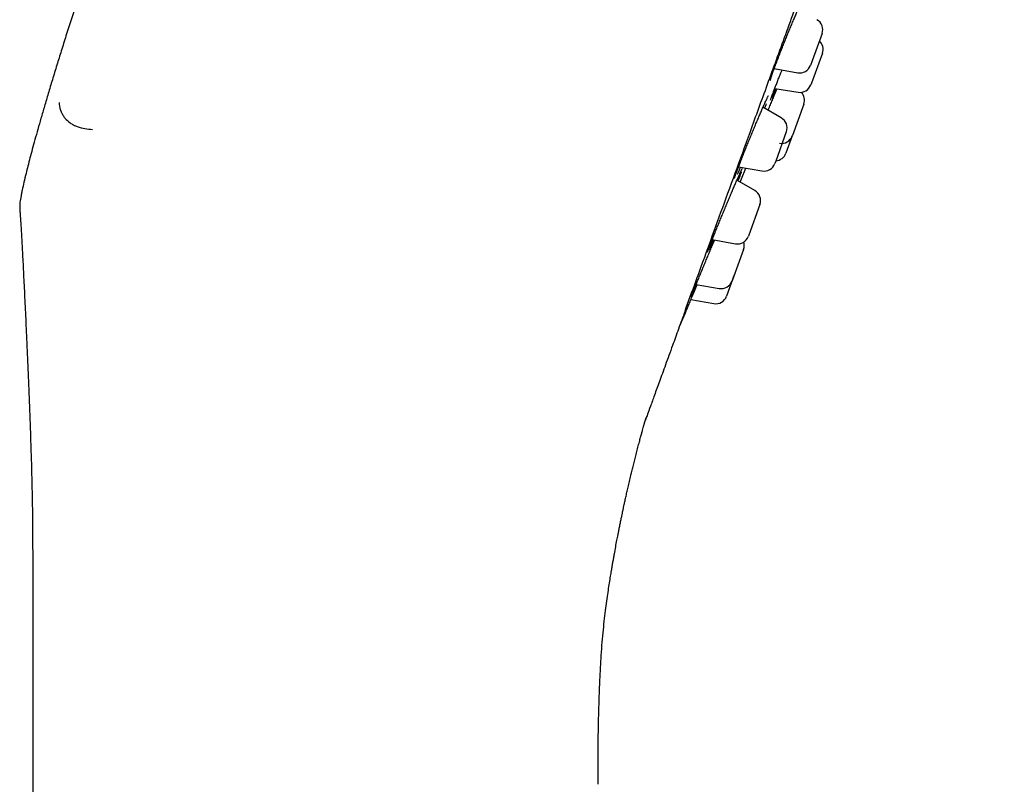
# Model space of a CAD drawing. Header units: millimetres. Extents: x 8 to 1577, y 12 to 2536.
# Tile 63 of 66: x 1148 to 1190, y 2082 to 2115. Entities that reach past the tile are written whole.
import ezdxf

# ---------------------------------------------------------------- set-up
doc = ezdxf.new("R2010")
doc.units = ezdxf.units.MM

msp = doc.modelspace()

# ---------------------------------------------------------------- linework, layer by layer
at = {"color": 7, "linetype": 'Continuous', "lineweight": 30}
for p, q in [((1182.309, 2114.334), (1181.878, 2113.151)), ((1181.878, 2113.151), (1181.809, 2112.961)), ((1182.322, 2113.492), (1181.847, 2112.187)), ((1180.236, 2112.819), (1181.253, 2112.64)), ((1180.26, 2111.96), (1181.273, 2111.797)), ((1181.847, 2112.187), (1181.822, 2112.119)), ((1180.542, 2110.687), (1179.749, 2111.144)), ((1181.517, 2111.282), (1181.024, 2109.926)), ((1180.761, 2110.083), (1180.301, 2108.819)), ((1181.018, 2109.91), (1180.745, 2109.16)), ((1181.024, 2109.926), (1181.018, 2109.909)), ((1178.691, 2108.567), (1179.705, 2108.388)), ((1180.301, 2108.819), (1180.262, 2108.71)), ((1179.394, 2107.535), (1178.617, 2107.984)), ((1179.614, 2106.931), (1179.133, 2105.607)), ((1179.133, 2105.607), (1179.115, 2105.558)), ((1177.55, 2105.414), (1178.558, 2105.237)), ((1178.909, 2104.993), (1178.414, 2103.633)), ((1178.505, 2103.884), (1178.171, 2102.967)), ((1176.854, 2103.475), (1177.853, 2103.299)), ((1178.414, 2103.633), (1178.409, 2103.62)), ((1176.628, 2102.819), (1177.615, 2102.645)), ((1148.1, 2090.741), (1148.1, 1963.111))]:
    msp.add_line(p, q, dxfattribs=at)
at = {"color": 7, "linetype": 'Continuous', "lineweight": 30, "flags": 128}
for points in [[(1178.753, 2107.905), (1178.844, 2108.125), (1178.971, 2108.435)], [(1176.123, 2101.622), (1176.167, 2101.725), (1176.385, 2102.241)]]:
    msp.add_lwpolyline(points, dxfattribs=at)
at = {"color": 7, "linetype": 'Continuous', "lineweight": 30}
for centre, start, end in [((1181.839, 2114.505), 340, 60), ((1181.852, 2113.663), 340, 46.4218), ((1181.339, 2113.132), 260, 340), ((1181.352, 2112.29), 260.8443, 340), ((1181.047, 2111.453), 340, 42.9988), ((1180.292, 2110.254), 340, 60), ((1180.548, 2110.08), 260.8443, 340), ((1180.275, 2109.331), 273.5769, 340), ((1179.792, 2108.881), 260, 340), ((1179.144, 2107.102), 340, 60), ((1178.645, 2105.729), 260, 340), ((1178.439, 2105.164), 340, 16.9551), ((1177.939, 2103.791), 260, 340), ((1177.702, 2103.138), 260, 340)]:
    msp.add_arc(centre, 0.5, start, end, dxfattribs=at)
for points, knots in [([(1162.205, 2150.526), (1162.005, 2149.976), (1161.61, 2148.891), (1161.027, 2147.283), (1160.459, 2145.717), (1159.908, 2144.191), (1159.376, 2142.715), (1158.862, 2141.287), (1158.367, 2139.905), (1157.886, 2138.561), (1157.416, 2137.245), (1156.957, 2135.957), (1156.51, 2134.697), (1156.077, 2133.475), (1155.658, 2132.288), (1155.253, 2131.137), (1154.862, 2130.021), (1154.464, 2128.882), (1154.06, 2127.724), (1153.653, 2126.55), (1153.263, 2125.42), (1152.889, 2124.333), (1152.532, 2123.289), (1152.197, 2122.305), (1151.883, 2121.377), (1151.59, 2120.505), (1151.309, 2119.667), (1151.042, 2118.864), (1150.774, 2118.055), (1150.508, 2117.245), (1150.245, 2116.436), (1149.997, 2115.668), (1149.764, 2114.94), (1149.545, 2114.251), (1149.341, 2113.599), (1149.144, 2112.966), (1148.956, 2112.351), (1148.777, 2111.756), (1148.612, 2111.2), (1148.461, 2110.683), (1148.324, 2110.202), (1148.199, 2109.756), (1148.086, 2109.343), (1147.984, 2108.962), (1147.894, 2108.611), (1147.806, 2108.261), (1147.724, 2107.915), (1147.656, 2107.618), (1147.62, 2107.447), (1147.608, 2107.389)], [0, 0, 0, 0, 0.038531, 0.07607, 0.11263, 0.148225, 0.182868, 0.215978, 0.248196, 0.279533, 0.310003, 0.340213, 0.369546, 0.398016, 0.425636, 0.45242, 0.47838, 0.50353, 0.531866, 0.55914, 0.585372, 0.610585, 0.634798, 0.658034, 0.679066, 0.699266, 0.718652, 0.737241, 0.755052, 0.774711, 0.79338, 0.811085, 0.827855, 0.843718, 0.8587, 0.87283, 0.887422, 0.901052, 0.913759, 0.925578, 0.936546, 0.946701, 0.95608, 0.964718, 0.972654, 0.979924, 0.988497, 0.996075, 1, 1, 1, 1]), ([(1176.37, 2102.314), (1176.522, 2102.733), (1176.827, 2103.572), (1177.351, 2105.012), (1177.92, 2106.575), (1178.537, 2108.268), (1179.209, 2110.116), (1179.939, 2112.121), (1180.727, 2114.286), (1181.557, 2116.566), (1182.423, 2118.946), (1183.322, 2121.414), (1184.248, 2123.961), (1185.201, 2126.577), (1186.176, 2129.257), (1187.17, 2131.988), (1188.177, 2134.754), (1189.191, 2137.54), (1189.869, 2139.403), (1190.208, 2140.334)], [0, 0, 0, 0, 0.056574, 0.113415, 0.17016, 0.226689, 0.283221, 0.342868, 0.402514, 0.462416, 0.522329, 0.581975, 0.64161, 0.701258, 0.760904, 0.820805, 0.880718, 0.940364, 1, 1, 1, 1]), ([(1180.286, 2112.956), (1180.301, 2112.995), (1180.336, 2113.09), (1180.4, 2113.256), (1180.474, 2113.448), (1180.553, 2113.65), (1180.635, 2113.856), (1180.719, 2114.066), (1180.804, 2114.276), (1180.889, 2114.484), (1180.973, 2114.687), (1181.055, 2114.882), (1181.133, 2115.068), (1181.201, 2115.225), (1181.24, 2115.313), (1181.255, 2115.349)], [0, 0, 0, 0, 0.0571543, 0.1379133, 0.2184156, 0.2989153, 0.3796715, 0.4601716, 0.5407262, 0.6215373, 0.7020924, 0.7827389, 0.8636422, 0.9442889, 1, 1, 1, 1]), ([(1180.066, 2112.316), (1180.066, 2112.317), (1180.067, 2112.317), (1180.069, 2112.328), (1180.074, 2112.348), (1180.084, 2112.379), (1180.097, 2112.423), (1180.115, 2112.477), (1180.137, 2112.542), (1180.163, 2112.618), (1180.193, 2112.702), (1180.227, 2112.794), (1180.259, 2112.881), (1180.28, 2112.94), (1180.289, 2112.963)], [0, 0, 0, 0, 0.038734, 0.099226, 0.171167, 0.253253, 0.342993, 0.437802, 0.535664, 0.635219, 0.735601, 0.836236, 0.936324, 1, 1, 1, 1]), ([(1180.108, 2111.556), (1180.111, 2111.565), (1180.123, 2111.598), (1180.152, 2111.678), (1180.197, 2111.796), (1180.25, 2111.936), (1180.311, 2112.092), (1180.378, 2112.264), (1180.45, 2112.448), (1180.516, 2112.614), (1180.559, 2112.72), (1180.574, 2112.76)], [0, 0, 0, 0, 0.0406301, 0.1600502, 0.2875622, 0.4154811, 0.5429934, 0.6705028, 0.7984186, 0.9259285, 1, 1, 1, 1]), ([(1180.333, 2112.802), (1180.331, 2112.797), (1180.328, 2112.79), (1180.325, 2112.784), (1180.325, 2112.783)], [0, 0, 0, 0, 0.758379, 1, 1, 1, 1]), ([(1179.975, 2111.014), (1179.979, 2111.024), (1180.011, 2111.104), (1180.073, 2111.254), (1180.158, 2111.461), (1180.241, 2111.662), (1180.308, 2111.825), (1180.345, 2111.915), (1180.357, 2111.944)], [0, 0, 0, 0, 0.031822, 0.247324, 0.462959, 0.679282, 0.894917, 1, 1, 1, 1]), ([(1180.31, 2111.952), (1180.306, 2111.942), (1180.28, 2111.881), (1180.238, 2111.783), (1180.186, 2111.664), (1180.152, 2111.587), (1180.138, 2111.556), (1180.136, 2111.551)], [0, 0, 0, 0, 0.053238, 0.348196, 0.643107, 0.938959, 1, 1, 1, 1]), ([(1179.785, 2111.226), (1179.794, 2111.247), (1179.817, 2111.298), (1179.85, 2111.37), (1179.883, 2111.443), (1179.913, 2111.506), (1179.938, 2111.559), (1179.957, 2111.599), (1179.971, 2111.625), (1179.979, 2111.639), (1179.982, 2111.645), (1179.982, 2111.644), (1179.982, 2111.644)], [0, 0, 0, 0, 0.087273, 0.217274, 0.347118, 0.475896, 0.602559, 0.725618, 0.827096, 0.917392, 0.991673, 1, 1, 1, 1]), ([(1180.072, 2111.449), (1180.072, 2111.449), (1180.071, 2111.449), (1180.074, 2111.456), (1180.078, 2111.471), (1180.088, 2111.498), (1180.099, 2111.53), (1180.108, 2111.557), (1180.112, 2111.567)], [0, 0, 0, 0, 0.052935, 0.202921, 0.389154, 0.607431, 0.848153, 1, 1, 1, 1]), ([(1149.241, 2111.358), (1149.243, 2111.333), (1149.258, 2111.19), (1149.308, 2110.997), (1149.406, 2110.801), (1149.525, 2110.631), (1149.681, 2110.492), (1149.868, 2110.379), (1150.08, 2110.286), (1150.357, 2110.212), (1150.582, 2110.195), (1150.691, 2110.186)], [0, 0, 0, 0, 0.0335438, 0.1928291, 0.2684801, 0.341996, 0.4915177, 0.5771093, 0.6689178, 0.8386003, 1, 1, 1, 1]), ([(1178.639, 2108.431), (1178.653, 2108.468), (1178.684, 2108.551), (1178.742, 2108.701), (1178.809, 2108.873), (1178.882, 2109.058), (1178.959, 2109.253), (1179.041, 2109.455), (1179.125, 2109.663), (1179.211, 2109.872), (1179.297, 2110.082), (1179.383, 2110.288), (1179.467, 2110.489), (1179.549, 2110.682), (1179.627, 2110.864), (1179.7, 2111.032), (1179.754, 2111.157), (1179.781, 2111.219), (1179.789, 2111.235)], [0, 0, 0, 0, 0.052566, 0.118573, 0.18437, 0.250165, 0.31617, 0.381965, 0.447805, 0.513855, 0.579695, 0.64561, 0.711735, 0.77765, 0.843626, 0.909811, 0.975787, 1, 1, 1, 1]), ([(1179.886, 2111.294), (1179.884, 2111.289), (1179.867, 2111.242), (1179.843, 2111.179), (1179.819, 2111.116), (1179.815, 2111.106)], [0, 0, 0, 0, 0.09827, 0.861822, 1, 1, 1, 1]), ([(1178.508, 2108.055), (1178.508, 2108.055), (1178.508, 2108.054), (1178.51, 2108.062), (1178.514, 2108.077), (1178.522, 2108.104), (1178.535, 2108.142), (1178.552, 2108.192), (1178.573, 2108.252), (1178.599, 2108.323), (1178.622, 2108.386), (1178.638, 2108.428), (1178.643, 2108.44)], [0, 0, 0, 0, 0.024453, 0.100322, 0.192731, 0.300393, 0.419675, 0.546422, 0.67738, 0.810426, 0.943777, 1, 1, 1, 1]), ([(1178.767, 2108.554), (1178.758, 2108.534), (1178.727, 2108.463), (1178.681, 2108.359), (1178.642, 2108.273), (1178.626, 2108.24), (1178.626, 2108.239)], [0, 0, 0, 0, 0.15764, 0.573057, 0.987153, 1, 1, 1, 1]), ([(1178.791, 2108.375), (1178.797, 2108.387), (1178.81, 2108.415), (1178.826, 2108.45), (1178.841, 2108.48), (1178.849, 2108.495), (1178.852, 2108.502), (1178.852, 2108.501), (1178.852, 2108.5)], [0, 0, 0, 0, 0.152407, 0.393832, 0.631123, 0.819626, 0.971575, 1, 1, 1, 1]), ([(1178.971, 2108.435), (1178.971, 2108.435), (1178.97, 2108.431), (1178.974, 2108.442), (1178.984, 2108.466), (1178.994, 2108.49), (1179.002, 2108.509), (1179.003, 2108.512)], [0, 0, 0, 0, 0.000202, 0.36788, 0.655892, 0.948015, 1, 1, 1, 1]), ([(1177.39, 2105.002), (1177.396, 2105.019), (1177.413, 2105.063), (1177.45, 2105.16), (1177.499, 2105.288), (1177.557, 2105.434), (1177.622, 2105.596), (1177.693, 2105.773), (1177.769, 2105.96), (1177.849, 2106.157), (1177.932, 2106.361), (1178.018, 2106.569), (1178.105, 2106.778), (1178.192, 2106.987), (1178.278, 2107.192), (1178.362, 2107.39), (1178.443, 2107.58), (1178.52, 2107.759), (1178.591, 2107.924), (1178.656, 2108.074), (1178.714, 2108.205), (1178.762, 2108.311), (1178.785, 2108.363), (1178.796, 2108.386)], [0, 0, 0, 0, 0.027892, 0.07695, 0.126164, 0.175222, 0.224278, 0.273491, 0.322547, 0.371637, 0.420883, 0.469973, 0.519119, 0.568421, 0.617567, 0.666758, 0.716105, 0.765296, 0.814501, 0.863863, 0.913067, 0.962249, 1, 1, 1, 1]), ([(1178.812, 2108.342), (1178.81, 2108.336), (1178.797, 2108.301), (1178.764, 2108.216), (1178.717, 2108.095), (1178.68, 2108.001), (1178.663, 2107.957)], [0, 0, 0, 0, 0.059875, 0.388311, 0.715703, 1, 1, 1, 1]), ([(1147.607, 2107.39), (1147.588, 2107.294), (1147.552, 2107.111), (1147.532, 2106.876), (1147.543, 2106.739), (1147.546, 2106.692)], [0, 0, 0, 0, 0.418123, 0.797345, 1, 1, 1, 1]), ([(1147.543, 2106.692), (1147.547, 2106.638), (1147.556, 2106.504), (1147.572, 2106.275), (1147.59, 2105.993), (1147.609, 2105.672), (1147.628, 2105.325), (1147.648, 2104.953), (1147.669, 2104.558), (1147.691, 2104.129), (1147.714, 2103.667), (1147.738, 2103.17), (1147.763, 2102.65), (1147.789, 2102.108), (1147.815, 2101.544), (1147.842, 2100.948), (1147.87, 2100.32), (1147.898, 2099.659), (1147.927, 2098.965), (1147.956, 2098.238), (1147.984, 2097.477), (1148.009, 2096.758), (1148.023, 2096.292), (1148.029, 2096.091)], [0, 0, 0, 0, 0.015163, 0.038194, 0.064841, 0.095105, 0.129009, 0.163161, 0.200431, 0.240848, 0.284449, 0.331272, 0.381356, 0.4316, 0.484811, 0.541019, 0.600254, 0.662552, 0.727956, 0.796506, 0.868237, 0.943178, 1, 1, 1, 1]), ([(1176.64, 2102.941), (1176.644, 2102.952), (1176.654, 2102.979), (1176.681, 2103.047), (1176.718, 2103.141), (1176.764, 2103.256), (1176.819, 2103.39), (1176.88, 2103.54), (1176.948, 2103.706), (1177.022, 2103.886), (1177.101, 2104.076), (1177.183, 2104.275), (1177.269, 2104.48), (1177.356, 2104.689), (1177.444, 2104.898), (1177.531, 2105.106), (1177.601, 2105.273), (1177.641, 2105.367), (1177.653, 2105.396)], [0, 0, 0, 0, 0.0469695, 0.1127912, 0.1788231, 0.244645, 0.3104648, 0.3764943, 0.4423144, 0.5081791, 0.5742535, 0.6401186, 0.7060584, 0.7722082, 0.8381482, 0.9041484, 0.9703589, 1, 1, 1, 1]), ([(1177.351, 2104.89), (1177.351, 2104.89), (1177.351, 2104.889), (1177.354, 2104.897), (1177.359, 2104.914), (1177.369, 2104.942), (1177.381, 2104.975), (1177.391, 2105.002), (1177.395, 2105.013)], [0, 0, 0, 0, 0.066398, 0.216708, 0.40184, 0.616954, 0.852587, 1, 1, 1, 1]), ([(1177.602, 2105.405), (1177.587, 2105.371), (1177.55, 2105.287), (1177.499, 2105.171), (1177.45, 2105.061), (1177.419, 2104.994), (1177.408, 2104.97), (1177.408, 2104.97)], [0, 0, 0, 0, 0.182448, 0.451672, 0.721755, 0.990978, 1, 1, 1, 1]), ([(1176.385, 2102.241), (1176.385, 2102.241), (1176.384, 2102.238), (1176.388, 2102.249), (1176.398, 2102.272), (1176.413, 2102.308), (1176.434, 2102.357), (1176.459, 2102.418), (1176.49, 2102.491), (1176.525, 2102.575), (1176.565, 2102.67), (1176.61, 2102.776), (1176.658, 2102.89), (1176.709, 2103.013), (1176.764, 2103.145), (1176.822, 2103.283), (1176.868, 2103.391), (1176.894, 2103.453), (1176.9, 2103.467)], [0, 0, 0, 0, 0.000166, 0.086518, 0.154183, 0.222814, 0.291935, 0.362065, 0.42973, 0.498359, 0.567478, 0.637603, 0.705315, 0.773991, 0.843157, 0.913329, 0.981117, 1, 1, 1, 1]), ([(1176.88, 2103.47), (1176.86, 2103.422), (1176.818, 2103.325), (1176.764, 2103.201), (1176.718, 2103.095), (1176.681, 2103.012), (1176.657, 2102.959), (1176.65, 2102.943), (1176.648, 2102.939)], [0, 0, 0, 0, 0.185896, 0.374867, 0.563672, 0.75308, 0.941884, 1, 1, 1, 1]), ([(1176.637, 2102.931), (1176.637, 2102.932), (1176.637, 2102.932), (1176.64, 2102.939), (1176.643, 2102.948), (1176.645, 2102.952)], [0, 0, 0, 0, 0.2583313, 0.6908849, 1, 1, 1, 1]), ([(1176.37, 2102.314), (1176.274, 2102.052), (1176.083, 2101.527), (1175.798, 2100.743), (1175.517, 2099.972), (1175.253, 2099.245), (1175.115, 2098.867), (1175.046, 2098.677)], [0, 0, 0, 0, 0.165872, 0.331913, 0.554474, 0.776941, 1, 1, 1, 1]), ([(1175.046, 2098.677), (1174.984, 2098.508), (1174.861, 2098.17), (1174.739, 2097.833), (1174.662, 2097.623), (1174.64, 2097.562), (1174.652, 2097.594), (1174.688, 2097.694), (1174.697, 2097.72)], [0, 0, 0, 0, 0.187867, 0.375002, 0.561621, 0.74833, 0.935026, 1, 1, 1, 1]), ([(1172.723, 2087.104), (1172.729, 2087.206), (1172.745, 2087.499), (1172.781, 2087.97), (1172.829, 2088.504), (1172.883, 2088.996), (1172.938, 2089.445), (1172.993, 2089.851), (1173.046, 2090.215), (1173.096, 2090.541), (1173.141, 2090.825), (1173.181, 2091.068), (1173.216, 2091.276), (1173.248, 2091.462), (1173.279, 2091.636), (1173.318, 2091.85), (1173.364, 2092.105), (1173.409, 2092.34), (1173.443, 2092.518), (1173.468, 2092.647), (1173.498, 2092.798), (1173.532, 2092.97), (1173.57, 2093.156), (1173.607, 2093.336), (1173.639, 2093.491), (1173.665, 2093.611), (1173.683, 2093.698), (1173.697, 2093.764), (1173.714, 2093.843), (1173.739, 2093.957), (1173.775, 2094.119), (1173.818, 2094.313), (1173.867, 2094.531), (1173.921, 2094.764), (1173.978, 2095.011), (1174.036, 2095.252), (1174.092, 2095.485), (1174.147, 2095.708), (1174.205, 2095.939), (1174.267, 2096.179), (1174.329, 2096.419), (1174.389, 2096.646), (1174.443, 2096.848), (1174.49, 2097.019), (1174.528, 2097.159), (1174.557, 2097.262), (1174.576, 2097.333), (1174.589, 2097.377), (1174.596, 2097.401), (1174.599, 2097.412), (1174.6, 2097.416), (1174.601, 2097.42), (1174.603, 2097.426), (1174.605, 2097.433), (1174.609, 2097.449), (1174.614, 2097.466), (1174.619, 2097.484), (1174.623, 2097.499), (1174.627, 2097.514), (1174.631, 2097.526), (1174.635, 2097.537), (1174.638, 2097.546), (1174.641, 2097.555), (1174.645, 2097.567), (1174.65, 2097.583), (1174.657, 2097.604), (1174.667, 2097.632), (1174.676, 2097.659), (1174.684, 2097.682), (1174.686, 2097.689)], [0, 0, 0, 0, 0.021913, 0.063463, 0.102058, 0.137702, 0.170421, 0.199727, 0.22624, 0.249964, 0.270901, 0.288346, 0.303239, 0.31649, 0.32918, 0.34131, 0.363521, 0.385174, 0.393099, 0.402582, 0.413634, 0.426254, 0.440439, 0.45478, 0.465923, 0.474694, 0.481096, 0.485212, 0.489371, 0.498463, 0.510451, 0.52522, 0.541422, 0.558663, 0.576942, 0.596256, 0.612156, 0.628694, 0.645868, 0.663678, 0.682112, 0.699463, 0.714499, 0.727276, 0.73773, 0.745868, 0.750461, 0.753773, 0.755841, 0.756189, 0.756504, 0.75681, 0.75713, 0.757896, 0.758915, 0.763839, 0.771805, 0.782058, 0.795056, 0.810812, 0.829336, 0.850603, 0.872227, 0.89271, 0.912052, 0.940139, 0.965409, 0.987866, 1, 1, 1, 1]), ([(1148.031, 2096.092), (1148.047, 2095.548), (1148.066, 2094.868), (1148.08, 2094.123), (1148.083, 2093.887), (1148.089, 2093.522), (1148.099, 2092.485), (1148.1, 2091.482), (1148.1, 2090.745)], [0, 0, 0, 0, 0.305271, 0.381464, 0.418394, 0.437519, 0.586457, 1, 1, 1, 1]), ([(1172.6, 2081.828), (1172.6, 2081.898), (1172.6, 2082.028), (1172.6, 2082.208), (1172.6, 2082.36), (1172.6, 2082.485), (1172.6, 2082.581), (1172.601, 2082.653), (1172.601, 2082.707), (1172.601, 2082.756), (1172.601, 2082.808), (1172.601, 2082.862), (1172.602, 2082.921), (1172.602, 2083.035), (1172.603, 2083.218), (1172.607, 2083.714), (1172.616, 2084.242), (1172.629, 2084.789), (1172.638, 2085.108), (1172.648, 2085.424), (1172.659, 2085.737), (1172.671, 2086.05), (1172.685, 2086.377), (1172.701, 2086.73), (1172.715, 2086.976), (1172.722, 2087.104)], [0, 0, 0, 0, 0.0397135, 0.0739258, 0.1026352, 0.1258417, 0.1449798, 0.1574915, 0.1663362, 0.1756444, 0.1854437, 0.1957726, 0.2068402, 0.2186773, 0.2608863, 0.3106785, 0.5004124, 0.5612575, 0.6216682, 0.6815371, 0.7408364, 0.7995316, 0.8600256, 0.9268555, 1, 1, 1, 1])]:
    msp.add_open_spline(points, degree=3, knots=knots, dxfattribs=at)

doc.saveas('drawing.dxf')
